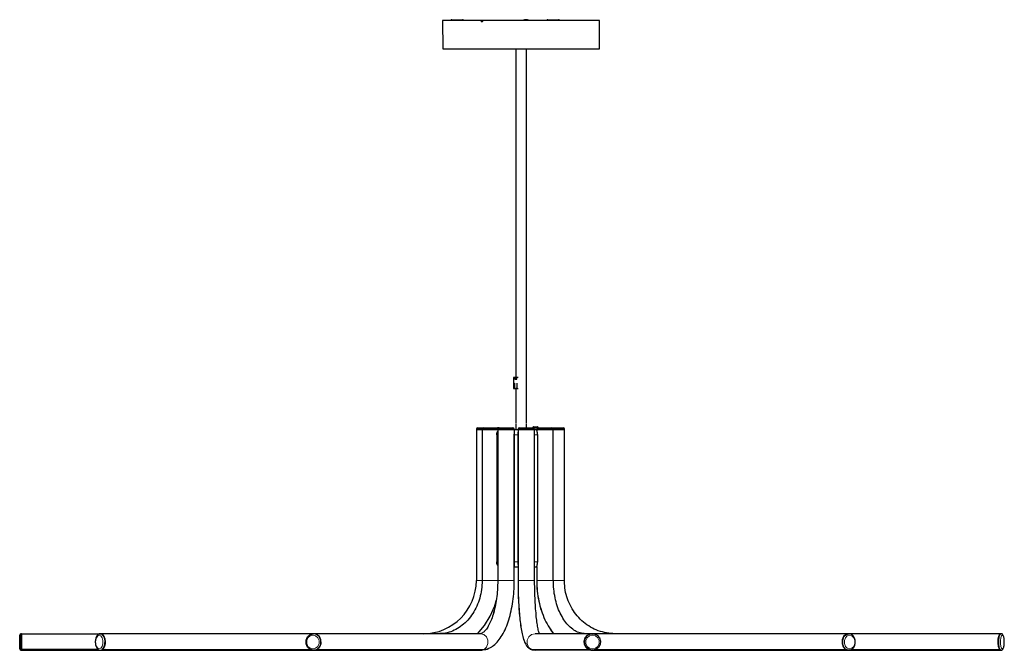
# Model space of a CAD drawing. Header units: millimetres. Extents: x -4893 to 2727, y -2569 to 2670.
# Tile 5 of 19: x -2804 to -1317, y -423 to 529. Entities that reach past the tile are written whole.
import ezdxf

# ---------------------------------------------------------------- set-up
doc = ezdxf.new("R2010")
doc.units = ezdxf.units.MM
doc.layers.add('Livello 1', color=7, linetype='Continuous', true_color=0x000000)

msp = doc.modelspace()

# ---------------------------------------------------------------- linework, layer by layer
at = {"layer": 'Livello 1', "color": 18, "lineweight": 30, "true_color": 0x000000}
for points in [[(-2105.3, 528.3), (-2106, 528.3), (-2106.7, 528.3), (-2106.8, 528.3), (-2106.8, 528.3), (-2106.9, 528.3), (-2106.9, 528.3), (-2106.9, 528.3), (-2107, 528.3), (-2107, 528.3), (-2107, 528.3), (-2107.1, 528.3), (-2107.1, 528.3), (-2107.1, 528.3), (-2107.2, 528.3), (-2107.2, 528.3), (-2107.2, 528.3), (-2107.3, 528.3), (-2107.3, 528.3), (-2107.3, 528.3), (-2107.4, 528.3), (-2121.8, 528.3), (-2134.5, 528.3), (-2145.3, 528.3), (-2154, 528.3), (-2160.3, 528.3), (-2164.2, 528.3), (-2165.5, 528.3), (-2165.1, 485.2), (-2164, 485.2), (-2160.7, 485.2), (-2155.3, 485.2), (-2147.9, 485.2), (-2138.6, 485.2), (-2127.6, 485.2), (-2115.1, 485.2), (-2101.3, 485.2), (-2086.5, 485.2), (-2071, 485.2), (-2055, 485.2), (-2038.9, 485.2), (-2022.9, 485.2), (-2007.4, 485.2), (-1992.6, 485.2), (-1978.8, 485.2), (-1966.3, 485.2), (-1955.3, 485.2), (-1946, 485.2), (-1938.6, 485.2), (-1933.2, 485.2), (-1929.9, 485.2), (-1928.8, 485.2), (-1928.4, 526), (-1928.4, 526), (-1928.4, 526), (-1928.4, 526.1), (-1928.4, 526.1), (-1928.4, 526.2), (-1928.4, 526.2), (-1928.4, 526.2), (-1928.4, 526.3), (-1928.4, 526.3), (-1928.4, 526.3), (-1928.4, 526.4), (-1928.4, 526.5), (-1928.4, 526.5), (-1928.4, 526.6), (-1928.4, 526.7), (-1928.4, 526.8), (-1928.4, 526.8), (-1928.4, 526.8), (-1928.4, 526.9), (-1928.4, 526.9), (-1928.4, 527), (-1928.4, 527.1), (-1928.4, 527.1), (-1928.4, 527.2), (-1928.4, 527.5), (-1928.4, 527.8), (-1928.4, 528.1), (-1928.4, 528.3), (-1929.8, 528.3), (-1933.3, 528.3), (-1939, 528.3), (-1946.8, 528.3), (-1956.5, 528.3), (-1967.9, 528.3), (-1980.8, 528.3), (-1994.9, 528.3), (-2010.1, 528.3), (-2025.9, 528.3), (-2042.2, 528.3), (-2058.5, 528.3), (-2074.7, 528.3), (-2090.2, 528.3), (-2105, 528.3), (-2105, 528.3), (-2105.1, 528.3), (-2105.1, 528.3), (-2105.2, 528.3)], [(-2151.6, 529.3), (-2150.5, 529.3), (-2147.6, 529.3), (-2143.6, 529.3), (-2139.6, 529.3), (-2136.8, 529.3), (-2135.7, 529.3)], [(-2105.2, 528.3), (-2105.2, 527.8), (-2105.2, 527.2), (-2105.2, 527.2), (-2105.2, 527.1), (-2105.2, 527.1), (-2105.2, 527), (-2105.2, 527), (-2105.2, 527), (-2105.3, 526.9), (-2105.3, 526.9), (-2105.3, 526.9), (-2105.3, 526.8), (-2105.3, 526.8)], [(-2035.6, 528.3), (-2035.6, 528.4), (-2036.7, 528.4), (-2039.5, 528.4), (-2042.1, 528.4), (-2043.3, 528.4), (-2043.3, 528.3)], [(-2041.8, 529), (-2041, 529.2), (-2040.1, 529.3)], [(-2041.8, 529.1), (-2041.7, 529.1), (-2041.7, 529.1)], [(-2041.8, 529.1), (-2041.8, 529)], [(-2039, 529.3), (-2039.2, 529.2), (-2039.5, 529), (-2039.7, 529.2), (-2039.9, 529.3), (-2040, 529.3), (-2040.1, 529.3)], [(-2040, 529.3), (-2040, 529.2), (-2040, 529)], [(-2038.7, 529.1), (-2038.9, 529.1), (-2039, 529.1), (-2039, 529.3), (-2038.9, 529.3), (-2038.7, 529.3)], [(-2038.9, 529.3), (-2038.9, 529.2), (-2038.9, 529)], [(-2038.7, 529.3), (-2038.7, 529.3), (-2037.9, 529.2), (-2037.1, 529)], [(-2037.1, 529), (-2037.1, 529.1)], [(-2006.6, 529.3), (-2005.5, 529.3), (-2002.6, 529.3), (-1998.6, 529.3), (-1994.6, 529.3), (-1991.7, 529.3), (-1990.7, 529.3)], [(-2055, 485.2), (-2055, -10.8)], [(-2038.9, -80.3), (-2038.9, 485.2)], [(-2051.5, -10.8), (-2058.4, -10.8), (-2058.4, -19.3), (-2058.4, -27.7), (-2056.3, -27.7), (-2053.6, -27.7), (-2051.5, -27.7)], [(-2056.3, -12.9), (-2053.7, -12.9)], [(-2058.4, -19.3), (-2057.1, -19.3), (-2057.1, -26.7), (-2056.3, -26.7), (-2056.3, -27.7)], [(-2055, -27.6), (-2055, -80.3)], [(-2053.6, -27.7), (-2053.6, -26.7), (-2052.8, -26.7), (-2052.8, -19.3)], [(-2114.6, -88.8), (-2114.6, -89.3), (-2113.5, -89.3), (-2110.4, -89.3), (-2105.8, -89.3)], [(-2112.5, -86.8), (-2111.4, -86.8), (-2108.3, -86.8), (-2103.8, -86.8)], [(-2105.8, -88.8), (-2105.8, -89.3), (-2104.6, -89.3), (-2101.3, -89.3), (-2096.5, -89.3), (-2091, -89.3), (-2086, -89.3), (-2082.4, -89.3)], [(-2103.8, -86.8), (-2103.4, -86.8), (-2102.2, -86.8), (-2098.2, -86.8), (-2093, -86.8), (-2087.9, -86.8), (-2084.2, -86.8), (-2082.8, -86.8)], [(-2082.4, -88.8), (-2082.4, -89.3), (-2081.1, -89.3), (-2077.6, -89.3), (-2072.6, -89.3), (-2067.1, -89.3), (-2062, -89.3), (-2058.6, -89.3), (-2057.3, -89.3), (-2057.3, -88.8)], [(-2080.4, -86.8), (-2080.3, -86.8), (-2078.7, -86.8), (-2074.2, -86.8), (-2069.1, -86.8), (-2064.2, -86.8), (-2060.6, -86.8), (-2059.4, -86.8)], [(-2055, -81.3), (-2055, -89.8)], [(-2051.6, -88.8), (-2051.6, -89.3), (-2050.4, -89.3), (-2046.9, -89.3), (-2041.9, -89.3), (-2036.3, -89.3), (-2031.3, -89.3), (-2027.8, -89.3), (-2026.6, -89.3), (-2026.6, -88.8)], [(-2049.6, -86.8), (-2047.9, -86.8), (-2043.4, -86.8), (-2037.6, -86.8), (-2033, -86.8), (-2029.8, -86.8), (-2028.6, -86.8)], [(-2038.9, -86.8), (-2038.9, -81.3)], [(-2029.3, -86.3), (-2029.3, -86.8)], [(-2028.3, -85.3), (-2026.8, -85.3), (-2023.8, -85.3), (-2022.2, -85.3)], [(-2026.6, -88.5), (-2025, -88.5), (-2023.4, -88.5)], [(-2023.4, -88.8), (-2023.4, -89.3), (-2022.1, -89.3), (-2018.7, -89.3), (-2013.7, -89.3), (-2008.1, -89.3), (-2003.1, -89.3), (-1999.6, -89.3), (-1998.4, -89.3), (-1992.5, -89.3), (-1986.9, -89.3), (-1983, -89.3), (-1981.6, -89.3), (-1981.6, -88.8)], [(-2021.4, -86.8), (-2020.3, -86.8), (-2017.3, -86.8), (-2012.9, -86.8), (-2008.2, -86.8), (-2004, -86.8), (-2001.3, -86.8), (-2000.4, -86.8), (-1995.8, -86.8), (-1990.8, -86.8), (-1986.5, -86.8), (-1984, -86.8), (-1983.7, -86.8), (-1983.6, -86.8)], [(-2021.3, -86.8), (-2021.3, -86.3)], [(-1998.4, -89.3), (-1998.4, -88.8)], [(-2105.9, -89.8), (-2110.4, -89.8), (-2113.5, -89.8), (-2114.6, -89.8), (-2114.6, -317.7)], [(-2114.1, -89.3), (-2114.1, -89.8)], [(-2023.4, -89.8), (-2025, -89.8), (-2026.6, -89.8), (-2027.8, -89.8), (-2031.3, -89.8), (-2036.3, -89.8), (-2041.9, -89.8), (-2046.9, -89.8), (-2050.4, -89.8), (-2051.6, -89.8), (-2054.5, -89.8), (-2057.3, -89.8), (-2058.6, -89.8), (-2062, -89.8), (-2067.1, -89.8), (-2072.6, -89.8), (-2077.7, -89.8), (-2081.1, -89.8), (-2082.4, -89.8), (-2082.4, -317.7), (-2082.4, -319.5), (-2082.4, -321.3), (-2082.5, -324.8), (-2082.6, -328.2), (-2082.8, -331.6), (-2083.1, -335), (-2083.4, -338.4), (-2083.7, -341.7), (-2084.2, -344.9), (-2084.6, -348.2), (-2085.2, -351.3), (-2085.7, -354.4), (-2086.3, -357.4), (-2087, -360.4), (-2087.7, -363.3), (-2088.4, -366), (-2089.2, -368.7), (-2090, -371.3), (-2090.9, -373.8), (-2091.8, -376.2), (-2092.7, -378.4), (-2093.6, -380.6), (-2094.6, -382.7), (-2095.5, -384.6), (-2096.5, -386.3), (-2097.5, -388), (-2098.4, -389.5), (-2099.4, -390.9), (-2100.3, -392.1), (-2101.2, -393.2), (-2102.1, -394.2), (-2103, -395), (-2103.8, -395.7), (-2104.6, -396.3), (-2105.2, -396.8), (-2105.9, -397.1), (-2106.5, -397.4), (-2107, -397.6), (-2107.4, -397.8), (-2107.8, -397.8), (-2108.1, -397.9), (-2108.3, -397.9)], [(-2105.8, -89.8), (-2105.8, -317.7)], [(-2104.7, -89.8), (-2105.8, -89.8)], [(-2105.3, -89.3), (-2105.3, -89.8)], [(-2101.3, -89.8), (-2104.7, -89.8)], [(-2096.5, -89.8), (-2101.3, -89.8)], [(-2091, -89.8), (-2096.5, -89.8)], [(-2086, -89.8), (-2091, -89.8)], [(-2082.4, -89.8), (-2086, -89.8)], [(-2083.8, -97.8), (-2083.8, -97.4), (-2083.8, -97), (-2083.8, -96.6), (-2083.7, -96.2), (-2083.7, -95.8), (-2083.6, -95.4), (-2083.6, -95.3), (-2083.6, -95.3), (-2083.6, -95.2), (-2083.5, -95.1), (-2083.5, -95), (-2083.5, -94.9), (-2083.5, -94.8), (-2083.4, -94.5), (-2083.3, -94.2), (-2083.2, -93.8), (-2083, -93.5), (-2082.9, -93.1), (-2082.9, -93), (-2082.8, -92.9), (-2082.8, -92.9), (-2082.8, -92.9), (-2082.8, -92.8), (-2082.7, -92.8), (-2082.7, -92.6), (-2082.6, -92.5), (-2082.4, -92)], [(-2083.8, -97.8), (-2083.8, -289.2)], [(-2081.9, -89.3), (-2081.9, -89.8)], [(-2057.8, -89.8), (-2057.8, -89.3)], [(-2057.3, -296.2), (-2057.2, -296.1), (-2057.2, -296), (-2057.2, -295.9), (-2057.2, -295.9), (-2057.2, -295.8), (-2057.1, -295.8), (-2057.1, -295.7), (-2057.1, -295.7), (-2057.1, -295.7), (-2057.1, -295.4), (-2057.1, -295.2), (-2057, -294.9), (-2057, -294.6), (-2057, -294.4), (-2057, -294.3), (-2057, -294.2), (-2057, -294.1), (-2057, -294), (-2057, -293.9), (-2057, -293.6), (-2057.1, -293.2), (-2057.1, -292.8), (-2057.1, -292.5), (-2057.1, -292.3), (-2057.1, -292.1), (-2057.1, -292), (-2057.1, -292), (-2057.1, -291.9), (-2057.1, -291.9), (-2057.1, -291.8), (-2057.1, -291.7), (-2057.1, -291.3), (-2057.1, -290.9), (-2057.1, -290.4), (-2057.1, -290.1), (-2057.2, -289.6), (-2057.2, -289.2), (-2057.2, -97.8), (-2057.2, -97.4), (-2057.1, -97), (-2057.1, -96.6), (-2057.1, -96.2), (-2057.1, -95.8), (-2057.1, -95.4), (-2057.1, -95.3), (-2057.1, -95.3), (-2057.1, -95.2), (-2057.1, -95.1), (-2057.1, -95), (-2057.1, -94.9), (-2057.1, -94.8), (-2057.1, -94.5), (-2057.1, -94.2), (-2057.1, -93.8), (-2057, -93.5), (-2057, -93.1), (-2057, -93), (-2057, -92.9), (-2057, -92.9), (-2057, -92.9), (-2057, -92.8), (-2057, -92.8), (-2057, -92.6), (-2057, -92.5), (-2057, -92.1), (-2057.1, -91.9), (-2057.1, -91.6), (-2057.1, -91.4), (-2057.1, -91.3), (-2057.1, -91.2), (-2057.2, -91.2), (-2057.2, -91.2), (-2057.2, -91.2), (-2057.2, -91.1), (-2057.2, -91), (-2057.2, -90.9), (-2057.3, -90.8)], [(-2057.3, -317.7), (-2057.3, -96.5)], [(-2051.6, -93.4), (-2051.7, -93.8), (-2051.8, -94.2), (-2051.8, -94.5), (-2051.8, -94.8), (-2051.8, -94.9), (-2051.8, -95), (-2051.8, -95), (-2051.8, -95.1), (-2051.8, -95.1), (-2051.9, -95.3), (-2051.9, -95.4), (-2051.9, -95.8), (-2051.9, -96.2), (-2051.9, -96.6), (-2051.9, -97), (-2051.9, -97.4), (-2051.9, -97.8), (-2051.9, -289.2), (-2051.9, -289.6), (-2051.9, -290), (-2051.9, -290.4), (-2051.9, -290.9), (-2051.9, -291.3), (-2051.9, -291.7), (-2051.9, -291.8), (-2051.9, -291.8), (-2051.8, -291.8), (-2051.8, -291.9), (-2051.8, -292), (-2051.8, -292.1), (-2051.8, -292.3), (-2051.8, -292.5), (-2051.8, -292.8), (-2051.7, -293.2), (-2051.6, -293.6)], [(-2051.6, -89.8), (-2051.6, -317.7), (-2051.6, -319.7), (-2051.6, -321.7), (-2051.6, -325.3), (-2051.5, -329), (-2051.5, -332.7), (-2051.4, -336.4), (-2051.3, -340), (-2051.1, -343.6), (-2051, -347.1), (-2050.8, -350.6), (-2050.6, -354.1), (-2050.4, -357.5), (-2050.1, -360.9), (-2049.9, -364.2), (-2049.6, -367.4), (-2049.3, -370.6), (-2049, -373.7), (-2048.7, -376.7), (-2048.4, -379.6), (-2048, -382.5), (-2047.6, -385.3), (-2047.2, -388), (-2046.8, -390.6), (-2046.3, -393.1), (-2045.9, -395.6), (-2045.4, -397.9), (-2044.9, -400.2), (-2044.3, -402.3), (-2043.7, -404.5), (-2043.1, -406.5), (-2042.4, -408.5), (-2041.6, -410.5), (-2040.9, -412.2), (-2040, -413.8), (-2039.3, -414.9), (-2038.6, -416.1), (-2037.8, -417), (-2037, -418), (-2036.1, -418.8), (-2035.1, -419.7), (-2034.2, -420.4), (-2033.1, -421), (-2033, -421.1), (-2032.9, -421.1)], [(-2051.1, -89.3), (-2051.1, -89.8)], [(-2027.1, -89.8), (-2027.1, -89.3)], [(-2019.6, -398), (-2019.9, -396.5), (-2020.3, -395.2), (-2020.6, -393.8), (-2021, -392.2), (-2021.3, -390.5), (-2021.7, -388.6), (-2022, -386.6), (-2022.4, -384.5), (-2022.7, -382.3), (-2023.1, -379.9), (-2023.4, -377.5), (-2023.7, -374.8), (-2024, -372.2), (-2024.3, -369.4), (-2024.5, -366.5), (-2024.8, -363.5), (-2025.1, -360.5), (-2025.3, -357.3), (-2025.5, -354.1), (-2025.7, -350.9), (-2025.8, -347.6), (-2026, -344.2), (-2026.2, -340.8), (-2026.3, -337.3), (-2026.4, -333.8), (-2026.4, -330.3), (-2026.5, -326.8), (-2026.6, -323.2), (-2026.6, -319.7), (-2026.6, -318.7), (-2026.6, -317.7), (-2026.6, -89.8)], [(-2023.4, -90), (-2023.5, -90.1), (-2023.5, -90.1), (-2023.6, -90.1), (-2023.6, -90.1), (-2023.6, -90.2), (-2023.6, -90.2), (-2023.6, -90.3), (-2023.6, -90.4), (-2023.6, -90.6), (-2023.5, -90.7), (-2023.5, -90.9), (-2023.5, -91), (-2023.4, -91.1), (-2023.4, -91.2), (-2023.4, -91.2), (-2023.4, -91.3), (-2023.4, -91.3), (-2023.4, -91.3), (-2023.4, -91.3), (-2023.3, -91.6), (-2023.3, -91.9), (-2023.2, -92.1), (-2023.1, -92.5), (-2023.1, -92.6), (-2023.1, -92.8), (-2023, -92.9), (-2023, -92.9), (-2023, -93), (-2023, -93.1), (-2022.9, -93.5), (-2022.8, -93.8), (-2022.7, -94.2), (-2022.7, -94.5), (-2022.7, -94.8), (-2022.6, -94.9), (-2022.6, -95), (-2022.6, -95), (-2022.6, -95.1), (-2022.6, -95.1), (-2022.6, -95.3), (-2022.6, -95.4), (-2022.5, -95.8), (-2022.5, -96.2), (-2022.5, -96.6), (-2022.4, -97), (-2022.4, -97.4), (-2022.4, -97.8), (-2022.4, -289.2), (-2022.4, -289.6), (-2022.4, -290), (-2022.5, -290.4), (-2022.5, -290.9), (-2022.5, -291.3), (-2022.6, -291.7), (-2022.6, -291.8), (-2022.6, -291.8), (-2022.6, -291.8), (-2022.6, -291.9), (-2022.6, -292), (-2022.6, -292.1), (-2022.7, -292.3), (-2022.7, -292.5), (-2022.7, -292.8), (-2022.8, -293.2), (-2022.9, -293.6), (-2023, -293.9), (-2023, -294), (-2023, -294.1), (-2023, -294.2), (-2023, -294.2), (-2023, -294.2), (-2023.1, -294.3), (-2023.1, -294.4), (-2023.1, -294.6), (-2023.2, -294.9), (-2023.3, -295.2), (-2023.3, -295.4), (-2023.4, -295.7), (-2023.4, -295.7), (-2023.4, -295.8), (-2023.4, -295.9), (-2023.4, -295.9), (-2023.4, -295.9), (-2023.4, -296), (-2023.5, -296.1), (-2023.5, -296.3), (-2023.6, -296.5), (-2023.6, -296.7)], [(-1950.1, -397.9), (-1951, -397.9), (-1951.9, -397.8), (-1953.9, -397.6), (-1955.8, -397.3), (-1957.8, -396.8), (-1959.8, -396.2), (-1961.7, -395.4), (-1963.6, -394.5), (-1965.4, -393.5), (-1967.3, -392.4), (-1969.1, -391.1), (-1970.9, -389.7), (-1972.7, -388.2), (-1974.4, -386.6), (-1976.1, -384.8), (-1977.7, -383), (-1979.3, -381), (-1980.9, -378.9), (-1982.4, -376.8), (-1983.8, -374.5), (-1985.2, -372.1), (-1986.6, -369.6), (-1987.9, -367), (-1989.1, -364.3), (-1990.3, -361.6), (-1991.4, -358.8), (-1992.4, -355.8), (-1993.3, -352.9), (-1994.2, -349.8), (-1995, -346.7), (-1995.7, -343.6), (-1996.3, -340.3), (-1996.9, -337.1), (-1997.3, -333.8), (-1997.7, -330.5), (-1998, -327.1), (-1998.2, -323.8), (-1998.3, -320.4), (-1998.3, -319.1), (-1998.4, -317.7), (-1998.4, -89.8), (-1999.6, -89.8), (-2003.1, -89.8), (-2008.1, -89.8), (-2013.7, -89.8), (-2018.7, -89.8), (-2022.1, -89.8), (-2023.4, -89.8)], [(-2023.3, -89.8), (-2023.3, -89.3)], [(-2022.9, -89.3), (-2022.9, -89.8)], [(-2022.9, -89.3), (-2022.9, -89.8)], [(-1998.8, -89.8), (-1998.8, -89.3)], [(-1905.2, -397.9), (-1906.7, -397.9), (-1908.3, -397.8), (-1911.5, -397.6), (-1914.7, -397.2), (-1917.9, -396.8), (-1921.1, -396.1), (-1924.2, -395.3), (-1927.3, -394.5), (-1930.4, -393.4), (-1933.4, -392.2), (-1936.4, -390.9), (-1939.3, -389.4), (-1942.1, -387.9), (-1944.9, -386.2), (-1947.6, -384.3), (-1950.3, -382.4), (-1952.8, -380.4), (-1955.3, -378.2), (-1957.7, -375.9), (-1960, -373.6), (-1962.2, -371.1), (-1964.2, -368.5), (-1966.3, -365.9), (-1968.1, -363.1), (-1969.9, -360.3), (-1971.5, -357.4), (-1973.1, -354.5), (-1974.5, -351.4), (-1975.8, -348.3), (-1976.9, -345.2), (-1978, -342), (-1978.9, -338.8), (-1979.7, -335.5), (-1980.3, -332.1), (-1980.8, -328.8), (-1981.2, -325.5), (-1981.4, -322.3), (-1981.5, -319.1), (-1981.6, -318.4), (-1981.6, -317.7), (-1981.6, -89.8), (-1983, -89.8), (-1986.9, -89.8), (-1992.4, -89.8), (-1998.4, -89.8)], [(-1982.1, -89.8), (-1982.1, -89.3)], [(-2082.4, -295), (-2082.6, -294.6), (-2082.7, -294.4), (-2082.7, -294.3), (-2082.8, -294.2), (-2082.8, -294.1), (-2082.9, -294), (-2082.9, -293.9), (-2083, -293.6), (-2083.2, -293.2), (-2083.3, -292.8), (-2083.4, -292.5), (-2083.5, -292.3), (-2083.5, -292.1), (-2083.5, -292), (-2083.5, -292), (-2083.5, -291.9), (-2083.5, -291.9), (-2083.6, -291.8), (-2083.6, -291.7), (-2083.7, -291.3), (-2083.7, -290.9), (-2083.8, -290.4), (-2083.8, -290.1), (-2083.8, -289.6), (-2083.8, -289.2)], [(-2051.6, -297.2), (-2054.5, -297.2), (-2057.3, -297.2)], [(-2051.6, -297.2), (-2051.6, -317.7), (-2051.6, -319.7), (-2051.6, -321.7), (-2051.6, -325.3), (-2051.5, -329), (-2051.5, -332.7), (-2051.4, -336.4), (-2051.3, -340), (-2051.2, -343.6), (-2051, -347.1), (-2050.8, -350.6), (-2050.6, -354.1), (-2050.4, -357.5), (-2050.2, -360.9), (-2049.9, -364.2), (-2049.7, -367.4), (-2049.4, -370.6), (-2049.1, -373.7), (-2048.7, -376.7), (-2048.4, -379.6), (-2048, -382.5), (-2047.7, -385.3), (-2047.2, -388), (-2046.8, -390.6), (-2046.4, -393.1), (-2045.9, -395.6), (-2045.4, -397.9), (-2044.9, -400.2), (-2044.4, -402.3), (-2043.8, -404.5), (-2043.2, -406.5), (-2042.5, -408.5), (-2041.7, -410.5), (-2040.9, -412.1), (-2040.1, -413.8), (-2039.4, -414.9), (-2038.6, -416.1), (-2037.9, -417), (-2037.1, -418), (-2036.2, -418.8), (-2035.2, -419.6), (-2034.3, -420.4), (-2033.2, -421), (-2033.1, -421.1), (-2033, -421.1)], [(-2023.4, -297.2), (-2025, -297.2), (-2026.6, -297.2)], [(-2023.6, -296.8), (-2023.6, -296.9), (-2023.6, -296.9), (-2023.5, -297), (-2023.4, -297.1)], [(-2023.4, -296.8), (-2023.4, -317.7), (-2023.4, -319.8), (-2023.3, -321.9), (-2023.2, -325.8), (-2022.9, -329.6), (-2022.6, -333.5), (-2022.1, -337.3), (-2021.6, -341.1), (-2020.9, -344.9), (-2020.2, -348.7), (-2019.4, -352.3), (-2018.5, -356), (-2017.4, -359.6), (-2016.3, -363.2), (-2015.1, -366.6), (-2013.8, -370.1), (-2012.5, -373.5), (-2011, -376.8), (-2009.4, -380), (-2007.8, -383.1), (-2006.1, -386.1), (-2004.2, -389.1), (-2002.3, -391.9), (-2000.4, -394.7), (-1998.3, -397.4), (-1997.9, -397.9)], [(-2023.4, -297.2), (-2023.4, -317.7), (-2023.4, -319.8), (-2023.3, -321.9), (-2023.2, -325.8), (-2023, -329.6), (-2022.6, -333.5), (-2022.1, -337.3), (-2021.6, -341.1), (-2021, -344.9), (-2020.2, -348.7), (-2019.4, -352.3), (-2018.5, -356), (-2017.5, -359.6), (-2016.3, -363.2), (-2015.1, -366.6), (-2013.9, -370.1), (-2012.5, -373.5), (-2011, -376.8), (-2009.5, -380), (-2007.8, -383.1), (-2006.1, -386.1), (-2004.3, -389.1), (-2002.4, -391.9), (-2000.4, -394.7), (-1998.4, -397.4), (-1997.9, -397.9)], [(-2106.1, -324.5), (-2106.4, -327.8)], [(-2105.9, -321.1), (-2106.1, -324.5)], [(-2105.8, -317.7), (-2105.9, -319.4)], [(-2105.9, -319.4), (-2105.9, -321.1)], [(-2057.7, -330.3), (-2057.5, -326.5)], [(-2057.5, -326.5), (-2057.4, -322.7)], [(-2057.4, -322.7), (-2057.3, -320.2)], [(-2057.3, -320.2), (-2057.3, -317.7)], [(-2108.7, -340.9), (-2109.5, -344.1)], [(-2107.9, -337.7), (-2108.7, -340.9)], [(-2107.3, -334.4), (-2107.9, -337.7)], [(-2106.7, -331.1), (-2107.3, -334.4)], [(-2106.4, -327.8), (-2106.7, -331.1)], [(-2059, -345.4), (-2058.5, -341.7)], [(-2058.5, -341.7), (-2058.2, -337.9)], [(-2058.2, -337.9), (-2057.9, -334.1)], [(-2057.9, -334.1), (-2057.7, -330.3)], [(-2114, -356.3), (-2115.3, -359.2)], [(-2112.7, -353.4), (-2114, -356.3)], [(-2111.5, -350.4), (-2112.7, -353.4)], [(-2110.5, -347.2), (-2111.5, -350.4)], [(-2109.5, -344.1), (-2110.5, -347.2)], [(-2084.6, -347.9), (-2084.7, -348.2), (-2085.2, -351.3), (-2085.8, -354.4), (-2086.4, -357.4), (-2087, -360.4), (-2087.7, -363.3), (-2088.5, -366), (-2089.3, -368.7), (-2090.1, -371.3), (-2090.9, -373.8), (-2091.8, -376.2), (-2092.7, -378.4), (-2093.6, -380.6), (-2094.6, -382.6), (-2095.5, -384.5), (-2096.5, -386.3), (-2097.5, -388), (-2098.4, -389.5), (-2099.4, -390.9), (-2100.3, -392.1), (-2101.3, -393.2), (-2102.2, -394.2), (-2103, -395), (-2103.8, -395.7), (-2104.6, -396.3), (-2105.3, -396.8), (-2105.9, -397.1), (-2106.5, -397.4), (-2107, -397.6), (-2107.5, -397.8), (-2107.9, -397.8), (-2108.2, -397.9), (-2108.4, -397.9)], [(-2093.5, -371.5), (-2086.9, -355.8)], [(-2086.9, -355.7), (-2086.6, -354.7)], [(-2086.6, -354.7), (-2086.2, -353.7)], [(-2086.2, -353.7), (-2084.6, -347.8)], [(-2061.3, -359.9), (-2060.6, -356.3)], [(-2060.6, -356.3), (-2060, -352.7)], [(-2060, -352.7), (-2059.5, -349)], [(-2059.5, -349), (-2059, -345.4)], [(-2121.7, -370), (-2123.6, -372.5)], [(-2120, -367.5), (-2121.7, -370)], [(-2118.3, -364.8), (-2120, -367.5)], [(-2116.8, -362), (-2118.3, -364.8)], [(-2115.3, -359.2), (-2116.8, -362)], [(-2102.1, -385.7), (-2093.5, -371.5)], [(-2064.5, -373.5), (-2063.6, -370.2)], [(-2063.6, -370.2), (-2062.8, -366.8)], [(-2062.8, -366.8), (-2062, -363.4)], [(-2062, -363.4), (-2061.3, -359.9)], [(-2136, -385.2), (-2138.4, -387)], [(-2133.8, -383.4), (-2136, -385.2)], [(-2131.6, -381.4), (-2133.8, -383.4)], [(-2129.5, -379.3), (-2131.6, -381.4)], [(-2127.4, -377.2), (-2129.5, -379.3)], [(-2125.4, -374.9), (-2127.4, -377.2)], [(-2123.6, -372.5), (-2125.4, -374.9)], [(-2112.7, -397.9), (-2102.1, -385.7)], [(-2070, -389), (-2068.8, -386.1)], [(-2068.8, -386.1), (-2067.6, -383.1)], [(-2067.6, -383.1), (-2066.5, -380)], [(-2066.5, -380), (-2065.5, -376.8)], [(-2065.5, -376.8), (-2064.5, -373.5)], [(-2804.3, -420.9), (-2804.3, -419.9), (-2804.3, -417), (-2804.3, -412.7), (-2804.3, -408.1), (-2804.3, -403.9), (-2804.3, -401), (-2804.3, -399.9)], [(-2801.8, -422.9), (-2801.8, -422.7), (-2801.8, -422.1), (-2801.8, -418.9), (-2801.8, -413.9), (-2801.8, -408.1), (-2801.8, -402.9), (-2801.8, -399.2), (-2801.8, -397.9), (-2802.4, -397.9)], [(-2801.3, -398.4), (-2801.8, -398.4)], [(-2686, -421.5), (-2801.3, -421.5), (-2801.3, -421.5), (-2801.3, -418), (-2801.3, -412.9), (-2801.3, -407.4), (-2801.3, -402.5), (-2801.3, -399.1), (-2801.3, -397.9), (-2681.5, -397.9)], [(-2682.4, -397.9), (-2683, -398), (-2683.5, -398), (-2684.3, -398.3), (-2685.1, -398.7), (-2685.8, -399.2), (-2686.5, -399.8), (-2687.1, -400.5), (-2687.7, -401.3), (-2688.3, -402.3), (-2688.8, -403.3), (-2689.2, -404.5), (-2689.5, -405.7), (-2689.8, -407), (-2690, -408.2), (-2690.1, -409.6), (-2690.1, -410.9), (-2690, -412.2), (-2689.8, -413.5), (-2689.6, -414.8), (-2689.3, -416.1), (-2688.9, -417.2), (-2688.4, -418.3), (-2687.8, -419.3), (-2687.2, -420.3), (-2686.6, -421), (-2685.9, -421.6), (-2685.1, -422.1), (-2684.4, -422.5), (-2683.6, -422.8), (-2682.8, -422.9)], [(-2682.5, -422.9), (-2682, -422.9), (-2680.8, -422.7), (-2679.6, -422.1), (-2677, -418.9), (-2675.5, -413.8), (-2675.3, -408.1), (-2676.6, -402.8), (-2679, -399.2), (-2682, -397.9), (-2682.5, -397.9)], [(-2678.9, -398.9), (-2681.9, -397.9)], [(-2360.2, -397.9), (-2681.5, -397.9)], [(-2676.5, -402.2), (-2678.9, -398.9)], [(-2677.5, -401.1), (-2675.7, -405.2), (-2675.1, -410.4), (-2675.7, -415.6), (-2677.5, -419.8)], [(-2358.4, -422.7), (-2359.6, -422.8), (-2360.7, -422.9), (-2365.6, -421.7), (-2369.6, -418.2), (-2371.8, -413.2), (-2371.8, -407.6), (-2369.6, -402.6), (-2365.6, -399.2), (-2360.7, -397.9)], [(-2361.1, -422.9), (-2360.9, -422.9), (-2358.6, -422.8), (-2356.4, -422.1), (-2352.1, -418.8), (-2349.5, -413.7), (-2349.3, -407.9), (-2351.6, -402.6), (-2355.7, -399.1), (-2360.9, -397.9), (-2361.1, -397.9)], [(-2355.8, -398.9), (-2360.8, -397.9)], [(-2108.3, -397.9), (-2360.2, -397.9)], [(-2351.7, -402.2), (-2355.8, -398.9)], [(-2170.4, -397.9), (-2171.3, -397.9)], [(-2169.5, -397.8), (-2170.4, -397.9)], [(-2166.8, -397.7), (-2169.5, -397.8)], [(-2164, -397.4), (-2166.8, -397.7)], [(-2161.3, -396.9), (-2164, -397.4)], [(-2158.6, -396.4), (-2161.3, -396.9)], [(-2155.9, -395.7), (-2158.6, -396.4)], [(-2153.3, -394.8), (-2155.9, -395.7)], [(-2150.7, -393.8), (-2153.3, -394.8)], [(-2148.2, -392.7), (-2150.7, -393.8)], [(-2145.7, -391.5), (-2148.2, -392.7)], [(-2143.2, -390.1), (-2145.7, -391.5)], [(-2140.7, -388.6), (-2143.2, -390.1)], [(-2138.4, -387), (-2140.7, -388.6)], [(-2076.9, -402.3), (-2075.4, -399.9)], [(-2075.4, -399.9), (-2073.9, -397.4)], [(-2073.9, -397.4), (-2072.6, -394.7)], [(-2072.6, -394.7), (-2071.2, -391.9)], [(-2071.2, -391.9), (-2070, -389)], [(-1939.5, -397.9), (-2025.9, -397.9)], [(-1938, -398), (-1943.6, -398.6), (-1948.4, -401.7), (-1951.3, -406.7), (-1951.7, -412.4), (-1949.5, -417.7), (-1945.2, -421.5), (-1945.2, -421.5), (-1945.1, -421.5)], [(-1947.5, -400.9), (-1950.6, -405)], [(-1950.1, -404.1), (-1946.6, -400.3)], [(-1943, -398.4), (-1947.5, -400.9)], [(-1946.6, -400.3), (-1941.9, -398.2)], [(-1937.9, -398), (-1943, -398.4)], [(-1941.9, -398.2), (-1936.8, -398.2)], [(-1552.8, -397.9), (-1939.5, -397.9)], [(-1937.8, -398), (-1937.9, -398)], [(-1936.8, -398.2), (-1932.1, -400.3)], [(-1932.1, -400.3), (-1928.6, -404.1)], [(-1552.5, -397.9), (-1556.6, -398.9), (-1560, -402.3), (-1562, -407.2), (-1562.1, -412.8), (-1560.4, -417.9), (-1557.2, -421.5), (-1557.1, -421.5), (-1557, -421.4)], [(-1552, -397.9), (-1552.3, -397.9), (-1556.6, -399.1), (-1560, -402.8), (-1561.8, -408), (-1561.6, -413.8), (-1559.5, -418.8), (-1555.9, -422.1), (-1554.1, -422.7), (-1552.3, -422.9), (-1552, -422.9)], [(-1549.6, -422.4), (-1550.9, -422.8), (-1552.2, -422.9), (-1556.3, -421.6), (-1559.6, -418.1), (-1561.4, -413), (-1561.3, -407.3), (-1559.4, -402.3), (-1555.9, -398.9), (-1551.7, -397.9)], [(-1323.1, -397.9), (-1552.8, -397.9)], [(-1552, -422.9), (-1551, -422.8), (-1550, -422.6), (-1549, -422.3), (-1548, -421.8), (-1547.1, -421.2), (-1546.2, -420.4), (-1545.4, -419.6), (-1544.7, -418.6), (-1544, -417.6), (-1543.5, -416.5), (-1543, -415.3), (-1542.7, -414), (-1542.4, -412.7), (-1542.3, -411.3), (-1542.2, -410), (-1542.3, -408.7), (-1542.6, -407.4), (-1542.9, -406.1), (-1543.3, -404.8), (-1543.8, -403.6), (-1544.5, -402.5), (-1545.2, -401.5), (-1546, -400.6), (-1546.9, -399.8), (-1547.9, -399.1), (-1548.9, -398.6), (-1549.9, -398.2), (-1551, -398), (-1551.6, -397.9), (-1552.2, -397.9)], [(-1322.9, -397.9), (-1324.5, -398.8), (-1325.7, -402.1), (-1326.5, -407.1), (-1326.5, -412.7), (-1325.9, -417.9), (-1324.7, -421.5), (-1324.7, -421.5), (-1324.6, -421.3), (-1324.6, -421.1)], [(-1326.3, -406.2), (-1325.3, -401.4)], [(-1324.2, -399.2), (-1325.4, -402.9)], [(-1325.3, -401.4), (-1323.9, -398.7)], [(-1322.6, -397.9), (-1324.2, -399.2)], [(-1322.9, -397.9), (-1322.8, -397.9), (-1322.7, -397.9), (-1322.7, -397.9)], [(-1322.1, -397.9), (-1322.6, -397.9)], [(-1322, -397.9), (-1322.1, -397.9)], [(-1321.7, -397.9), (-1322, -397.9)], [(-1321.1, -398.1), (-1321.7, -397.9)], [(-1320.6, -398.3), (-1321.1, -398.1)], [(-1320.1, -398.7), (-1320.6, -398.3)], [(-1319.7, -399.1), (-1320.1, -398.7)], [(-1319.2, -399.8), (-1319.7, -399.1)], [(-1318.7, -400.7), (-1319.2, -399.8)], [(-1318.4, -401.6), (-1318.7, -400.7)], [(-2675, -407.1), (-2676.5, -402.2)], [(-2676.1, -417.9), (-2674.9, -412.7)], [(-2674.9, -412.7), (-2675, -407.1)], [(-2349.3, -407.1), (-2351.7, -402.2)], [(-2351.1, -417.9), (-2349.1, -412.7)], [(-2349.1, -412.7), (-2349.3, -407.1)], [(-2090.3, -416.9), (-2088.5, -415.6)], [(-2088.5, -415.6), (-2086.8, -414.1)], [(-2086.8, -414.1), (-2085, -412.5)], [(-2085, -412.5), (-2083.3, -410.8)], [(-2083.3, -410.8), (-2081.7, -408.8)], [(-2081.7, -408.8), (-2080.1, -406.8)], [(-2080.1, -406.8), (-2078.4, -404.6)], [(-2078.4, -404.6), (-2076.9, -402.3)], [(-1950.6, -405), (-1951.8, -410)], [(-1951.8, -410), (-1950.9, -415)], [(-1951.7, -409.1), (-1950.1, -404.1)], [(-1951.1, -414.3), (-1951.7, -409.1)], [(-1948.6, -418.8), (-1951.1, -414.3)], [(-1950.9, -415), (-1948.1, -419.3)], [(-1927.6, -414.3), (-1930.1, -418.8)], [(-1928.6, -404.1), (-1927, -409.1)], [(-1927, -409.1), (-1927.6, -414.3)], [(-1326.4, -412), (-1326.3, -406.2)], [(-1325.8, -417.4), (-1326.4, -412)], [(-1325.4, -402.9), (-1326.1, -408.1)], [(-1326.1, -408.1), (-1326, -413.9)], [(-1326, -413.9), (-1325.2, -418.9)], [(-1318.1, -402.5), (-1318.4, -401.6)], [(-1317.9, -403.5), (-1318.1, -402.5)], [(-1317.6, -404.7), (-1317.9, -403.5)], [(-1317.8, -417), (-1317.6, -415.9)], [(-1317.5, -405.8), (-1317.6, -404.7)], [(-1317.6, -415.9), (-1317.4, -414.7)], [(-1317.3, -407), (-1317.5, -405.8)], [(-1317.4, -414.7), (-1317.3, -413.4)], [(-1317.2, -408.3), (-1317.3, -407)], [(-1317.3, -413.4), (-1317.2, -412.2)], [(-1317.2, -409.6), (-1317.2, -408.3)], [(-1317.2, -410.9), (-1317.2, -409.6)], [(-1317.2, -412.2), (-1317.2, -410.9)], [(-2802.4, -422.9), (-2801.8, -422.9), (-2796.3, -422.8)], [(-2801.3, -421.2), (-2801.6, -421.2), (-2801.8, -421.2)], [(-2796.3, -421.5), (-2796.3, -421.7), (-2796.3, -421.9), (-2796.3, -422.7), (-2796.3, -422.9), (-2677.3, -422.9), (-2358.2, -422.9)], [(-2681.9, -422.9), (-2677.3, -422.8), (-2676.1, -422.6), (-2674.9, -422), (-2674.9, -422), (-2674.8, -421.9), (-2674.7, -421.5)], [(-2678.6, -421.2), (-2678.6, -421.3)], [(-2678.6, -421.3), (-2678.5, -421.5)], [(-2678.5, -421.5), (-2365.9, -421.5)], [(-2678.5, -421.5), (-2678.4, -421.5)], [(-2678.4, -421.5), (-2676.1, -417.9)], [(-2674.5, -421.5), (-2674.5, -421.7), (-2674.6, -421.9), (-2676.4, -422.8), (-2678.1, -422.8)], [(-2360, -422.9), (-2357.7, -422.8)], [(-2353.4, -421.5), (-2353.5, -421.7), (-2353.6, -421.9), (-2356.4, -422.8), (-2359.2, -422.9)], [(-2358.2, -422.9), (-2108.5, -422.9), (-2106.2, -422.7), (-2104, -421.9), (-2100.1, -421.5), (-2096.2, -420.2)], [(-2355.2, -421.5), (-2355.1, -421.5), (-2355, -421.5)], [(-2355.1, -421.5), (-2103.1, -421.5)], [(-2355, -421.5), (-2351.1, -417.9)], [(-2108.6, -422.9), (-2097, -420.5)], [(-2108.5, -422.9), (-2098, -421)], [(-2103, -421.5), (-2097.7, -420.7), (-2092.4, -418.3)], [(-2092.4, -418.2), (-2091.3, -417.6)], [(-2091.3, -417.6), (-2090.3, -416.9)], [(-2031.6, -421.5), (-2032.2, -421.4), (-2032.8, -421.2)], [(-1940.2, -422.9), (-2025.8, -422.9), (-2028.4, -422.7), (-2030.8, -421.9), (-2031.5, -421.8), (-2032.1, -421.5)], [(-2031.6, -421.6), (-2031.1, -421.8)], [(-2031.5, -421.5), (-1945.1, -421.5)], [(-2030.3, -422.1), (-2025.8, -422.9)], [(-1944.4, -421.8), (-1948.6, -418.8)], [(-1948.1, -419.3), (-1943.8, -422.1)], [(-1939.7, -422.9), (-1942.5, -422.7), (-1945.2, -421.9), (-1945.3, -421.7), (-1945.4, -421.5)], [(-1945, -421.6), (-1944.7, -421.9)], [(-1939.3, -422.9), (-1944.4, -421.8)], [(-1943.8, -422.1), (-1940.9, -422.8)], [(-1941.7, -422.7), (-1940.9, -422.8)], [(-1940.9, -422.8), (-1937.9, -422.8)], [(-1940.2, -422.9), (-1556.1, -422.9), (-1327.9, -422.9)], [(-1934.3, -421.8), (-1939.3, -422.9)], [(-1937.9, -422.8), (-1937.8, -422.8)], [(-1930.1, -418.8), (-1934.3, -421.8)], [(-1933.7, -421.5), (-1557.1, -421.5)], [(-1555.1, -422.9), (-1557.5, -422.8), (-1559.9, -421.9), (-1560, -421.7), (-1560.1, -421.5)], [(-1559.8, -421.5), (-1559.6, -421.9)], [(-1556.3, -422.8), (-1552.7, -422.9)], [(-1547.7, -421.5), (-1324.7, -421.5)], [(-1327.5, -422.8), (-1328.4, -422.8), (-1329.3, -421.9), (-1329.4, -421.7), (-1329.4, -421.5)], [(-1329.3, -421.5), (-1329.2, -421.9)], [(-1329.2, -421.9), (-1329.2, -422)], [(-1329.2, -422), (-1329.2, -422)], [(-1329.2, -422), (-1328.6, -422.6)], [(-1328.6, -422.6), (-1327.9, -422.8)], [(-1327.9, -422.8), (-1322.6, -422.9)], [(-1327.5, -422.8), (-1322.7, -422.9)], [(-1324.6, -421.2), (-1325.8, -417.4)], [(-1325.2, -418.9), (-1323.9, -422.1)], [(-1323.9, -422.1), (-1323.3, -422.7)], [(-1323.3, -422.7), (-1322.6, -422.9)], [(-1322.7, -422.9), (-1322.7, -422.9)], [(-1322.6, -422.9), (-1322.1, -422.9)], [(-1322.1, -422.9), (-1322, -422.9)], [(-1322, -422.9), (-1321.8, -422.9)], [(-1321.8, -422.9), (-1321.2, -422.8)], [(-1321.2, -422.8), (-1320.6, -422.5)], [(-1320.6, -422.5), (-1320.2, -422.2)], [(-1320.2, -422.2), (-1319.8, -421.8)], [(-1319.8, -421.8), (-1319.4, -421.3)], [(-1319.4, -421.3), (-1319.1, -420.8)], [(-1319.1, -420.8), (-1318.7, -420)], [(-1318.7, -420), (-1318.3, -419.2)], [(-1318.3, -419.2), (-1318.1, -418.1)], [(-1318.1, -418.1), (-1317.8, -417)]]:
    msp.add_lwpolyline(points, dxfattribs=at)
at = {"layer": 'Livello 1', "color": 18, "lineweight": 15, "true_color": 0x000000}
for points in [[(-2105.2, 526.6), (-2105.3, 526.5), (-2105.3, 526.5), (-2105.3, 526.4), (-2105.4, 526.3), (-2105.4, 526.3), (-2105.4, 526.3), (-2105.4, 526.3), (-2105.5, 526.3), (-2105.5, 526.2), (-2105.5, 526.2), (-2105.6, 526.2), (-2105.7, 526.1), (-2105.8, 526.1), (-2105.8, 526), (-2105.8, 526), (-2105.9, 526), (-2105.9, 526), (-2106, 526), (-2106, 526), (-2106.1, 526), (-2106.2, 526), (-2106.2, 526), (-2106.3, 526), (-2106.3, 526), (-2106.4, 526), (-2106.4, 526), (-2106.5, 526), (-2106.5, 526), (-2106.6, 526), (-2106.6, 526), (-2106.6, 526), (-2106.6, 526.1), (-2106.7, 526.1), (-2106.8, 526.2), (-2106.9, 526.2), (-2106.9, 526.2), (-2106.9, 526.3), (-2107, 526.3), (-2107, 526.3), (-2107, 526.3), (-2107, 526.3), (-2107.1, 526.4), (-2107.1, 526.5), (-2107.2, 526.5), (-2107.2, 526.6), (-2107.2, 526.7), (-2107.3, 526.8), (-2107.3, 526.8), (-2107.3, 526.8), (-2107.3, 526.9), (-2107.3, 526.9), (-2107.3, 527), (-2107.3, 527.1), (-2107.3, 527.1), (-2107.4, 527.2), (-2107.4, 527.5), (-2107.4, 527.8), (-2107.4, 528.1), (-2107.4, 528.3)], [(-2106.7, 527.2), (-2106.9, 527.2), (-2107.1, 527.2), (-2107.2, 527.2), (-2107.4, 527.2)], [(-2107.2, 526.6), (-2107.1, 526.7), (-2106.9, 526.8), (-2107, 526.8), (-2107, 526.9), (-2107, 526.9), (-2107, 526.9), (-2107, 527), (-2107, 527), (-2107, 527), (-2107, 527.1), (-2107.1, 527.2), (-2107.1, 527.2), (-2107.1, 527.7), (-2107.1, 528.3)], [(-2106, 526.5), (-2106, 526.3), (-2106.1, 526.2), (-2106.1, 526.2), (-2106.2, 526.2), (-2106.3, 526.3), (-2106.3, 526.3), (-2106.4, 526.3), (-2106.4, 526.3), (-2106.5, 526.3), (-2106.5, 526.3), (-2106.6, 526.3), (-2106.6, 526.4), (-2106.6, 526.4), (-2106.7, 526.4), (-2106.7, 526.4), (-2106.7, 526.5), (-2106.8, 526.5), (-2106.8, 526.6), (-2106.9, 526.6), (-2106.9, 526.7), (-2106.9, 526.8), (-2106.8, 526.8), (-2106.6, 526.9)], [(-2106.7, 528.3), (-2106.7, 527.7), (-2106.7, 527.2), (-2106.7, 527.2), (-2106.7, 527.1), (-2106.7, 527.1), (-2106.7, 527), (-2106.7, 527), (-2106.7, 527), (-2106.7, 526.9), (-2106.6, 526.9), (-2106.6, 526.8), (-2106.6, 526.8), (-2106.6, 526.8), (-2106.6, 526.7), (-2106.5, 526.7), (-2106.5, 526.6), (-2106.5, 526.6), (-2106.4, 526.6), (-2106.4, 526.5), (-2106.4, 526.5), (-2106.3, 526.5), (-2106.3, 526.5), (-2106.2, 526.5), (-2106.2, 526.5), (-2106.2, 526.5), (-2106.1, 526.5), (-2106.1, 526.5), (-2106, 526.5), (-2106, 526.5), (-2105.9, 526.5), (-2105.9, 526.5), (-2105.9, 526.5), (-2105.8, 526.5), (-2105.8, 526.5), (-2105.7, 526.5), (-2105.7, 526.6), (-2105.6, 526.6), (-2105.6, 526.6), (-2105.6, 526.7), (-2105.5, 526.7), (-2105.5, 526.8), (-2105.5, 526.8), (-2105.5, 526.8), (-2105.4, 526.9), (-2105.4, 526.9), (-2105.4, 527), (-2105.4, 527), (-2105.4, 527), (-2105.4, 527.1), (-2105.4, 527.1), (-2105.4, 527.2), (-2105.3, 527.2), (-2105.2, 527.2), (-2105.2, 527.2)], [(-2105, 528.3), (-2105, 528), (-2105, 527.7), (-2105, 527.5), (-2105, 527.2), (-2105, 527.1), (-2105, 527.1), (-2105.1, 527), (-2105.1, 526.9), (-2105.1, 526.9), (-2105.1, 526.8), (-2105.1, 526.8), (-2105.2, 526.8), (-2105.2, 526.7), (-2105.2, 526.6), (-2105.3, 526.7), (-2105.3, 526.8), (-2105.4, 526.7), (-2105.4, 526.6), (-2105.4, 526.6), (-2105.5, 526.5), (-2105.5, 526.5), (-2105.5, 526.5), (-2105.5, 526.5), (-2105.5, 526.4), (-2105.6, 526.4), (-2105.6, 526.4), (-2105.7, 526.4), (-2105.7, 526.3), (-2105.8, 526.3), (-2105.8, 526.3), (-2105.9, 526.3), (-2105.9, 526.3), (-2106, 526.3), (-2106, 526.2), (-2106.1, 526.2), (-2106.1, 526.1), (-2106.2, 526)], [(-2106.1, 526.5), (-2106.1, 526.3), (-2106.1, 526.2), (-2106.2, 526.1), (-2106.2, 526)], [(-2105.4, 526.9), (-2105.4, 526.8), (-2105.3, 526.8)], [(-2105.3, 527.2), (-2105.3, 527.7), (-2105.3, 528.3)], [(-2105.2, 527.2), (-2105.2, 527.2), (-2105, 527.2)], [(-2057.3, -88.8), (-2058.6, -88.8), (-2062, -88.8), (-2067.1, -88.8), (-2072.6, -88.8), (-2077.6, -88.8), (-2081.1, -88.8), (-2082.4, -88.8), (-2086, -88.8), (-2090.9, -88.8), (-2096.4, -88.8), (-2101.3, -88.8), (-2104.6, -88.8), (-2105.8, -88.8), (-2110.4, -88.8), (-2113.5, -88.8), (-2114.6, -88.8)], [(-2026.6, -88.8), (-2027.8, -88.8), (-2031.3, -88.8), (-2036.3, -88.8), (-2041.9, -88.8), (-2046.9, -88.8), (-2050.4, -88.8), (-2051.6, -88.8)], [(-2021.3, -86.3), (-2022.4, -86.3), (-2025.2, -86.3), (-2028.1, -86.3), (-2029.3, -86.3)], [(-1981.6, -88.8), (-1983, -88.8), (-1986.9, -88.8), (-1992.5, -88.8), (-1998.4, -88.8), (-1999.6, -88.8), (-2003.1, -88.8), (-2008.1, -88.8), (-2013.7, -88.8), (-2018.6, -88.8), (-2022.1, -88.8), (-2023.4, -88.8)], [(-2082.4, -97.8), (-2083.1, -97.8), (-2083.8, -97.8)], [(-2051.9, -97.8), (-2054.5, -97.8), (-2057.2, -97.8)], [(-2022.4, -97.8), (-2024.5, -97.8), (-2026.6, -97.8)], [(-2083.8, -289.2), (-2083.1, -289.2), (-2082.4, -289.2)], [(-2057.2, -289.2), (-2054.5, -289.2), (-2051.9, -289.2)], [(-2026.6, -289.2), (-2024.5, -289.2), (-2022.4, -289.2)], [(-2105.8, -317.7), (-2110.4, -317.7), (-2113.5, -317.7), (-2114.6, -317.7)], [(-2057.3, -317.7), (-2058.6, -317.7), (-2062, -317.7), (-2067.1, -317.7), (-2072.6, -317.7), (-2077.7, -317.7), (-2081.1, -317.7), (-2082.4, -317.7), (-2086, -317.7), (-2091, -317.7), (-2096.5, -317.7), (-2101.3, -317.7), (-2104.6, -317.7), (-2105.8, -317.7)], [(-2026.6, -317.7), (-2027.8, -317.7), (-2031.3, -317.7), (-2036.3, -317.7), (-2041.9, -317.7), (-2046.9, -317.7), (-2050.4, -317.7), (-2051.6, -317.7), (-2051.6, -317.7)], [(-1981.6, -317.7), (-1983, -317.7), (-1986.9, -317.7), (-1992.4, -317.7), (-1998.4, -317.7), (-1999.6, -317.7), (-2003.1, -317.7), (-2008.1, -317.7), (-2013.7, -317.7), (-2018.7, -317.7), (-2022.1, -317.7), (-2023.4, -317.7), (-2023.4, -317.7)], [(-2802.4, -397.9), (-2802.4, -399.2), (-2802.4, -402.6), (-2802.4, -407.6), (-2802.4, -413.2), (-2802.4, -418.2), (-2802.4, -421.7), (-2802.4, -422.9)], [(-2682.4, -397.9), (-2679.5, -399.1), (-2677.1, -402.6), (-2675.8, -407.6), (-2675.8, -413.2), (-2677.1, -418.2), (-2679.5, -421.7), (-2682.4, -422.9)], [(-2360.7, -397.9), (-2356, -399), (-2352.2, -402.1), (-2349.9, -406.6), (-2349.4, -411.8), (-2350.9, -416.8), (-2354.1, -420.6), (-2358.4, -422.7)], [(-2355, -421.5), (-2103, -421.5), (-2099.2, -418), (-2097.2, -412.9), (-2097.3, -407.4), (-2099.5, -402.5), (-2103.5, -399.1), (-2108.3, -397.9)], [(-2025.9, -397.9), (-2031.2, -399.1), (-2035.5, -402.5), (-2037.9, -407.4), (-2038, -412.9), (-2035.8, -418), (-2031.6, -421.5), (-1945.2, -421.5)], [(-1322.1, -422.9), (-1323.6, -421.7), (-1324.9, -418.2), (-1325.5, -413.1), (-1325.5, -407.5), (-1324.9, -402.5), (-1323.6, -399.1), (-1322.1, -397.9)], [(-2801.8, -422), (-2796.3, -421.9), (-2685.4, -421.9)], [(-2801.8, -422.1), (-2796.3, -422)], [(-2686, -421.5), (-2801.3, -421.5)], [(-2679.6, -422.1), (-2674.9, -422)], [(-2679.4, -422), (-2674.8, -421.9)], [(-2365.9, -421.5), (-2678.4, -421.5)], [(-2365.2, -421.9), (-2674.6, -421.9)], [(-2103.7, -421.5), (-2103.8, -421.7), (-2104, -421.9), (-2353.6, -421.9)], [(-2103.1, -421.5), (-2103.1, -421.5), (-2103, -421.5)], [(-2031.6, -421.5), (-2031.6, -421.5), (-2031.5, -421.5)], [(-1945.2, -421.9), (-2030.8, -421.9), (-2031, -421.7), (-2031.1, -421.5)], [(-1944.2, -422), (-1944.7, -421.9)], [(-1934.4, -421.9), (-1559.9, -421.9)], [(-1933.6, -421.5), (-1557.2, -421.5)], [(-1556.2, -422), (-1559.6, -421.9)], [(-1548.3, -421.9), (-1329.3, -421.9)], [(-1547.6, -421.5), (-1324.7, -421.5)], [(-1324, -422), (-1329.2, -421.9)], [(-1323.9, -422.1), (-1329.2, -422)]]:
    msp.add_lwpolyline(points, dxfattribs=at)
at = {"layer": 'Livello 1', "color": 18, "lineweight": 30, "true_color": 0x000000}
msp.add_lwpolyline([(-2053.7, -13.7), (-2053.7, -12.9), (-2053.7, -11.3), (-2056.3, -11.3), (-2056.3, -12.9), (-2056.3, -13.7)], close=True, dxfattribs=at)
at = {"layer": 'Livello 1', "color": 18, "lineweight": 15, "true_color": 0x000000}
for points in [[(-2684.1, -399.9), (-2686.5, -401), (-2688.5, -403.9), (-2689.6, -408.1), (-2689.6, -412.8), (-2688.5, -417), (-2686.5, -419.9), (-2684.1, -420.9), (-2681.6, -419.9), (-2679.6, -417), (-2678.5, -412.8), (-2678.5, -408.1), (-2679.6, -403.9), (-2681.6, -401)], [(-2361.5, -399.9), (-2365.7, -401), (-2369, -403.9), (-2370.8, -408.1), (-2370.8, -412.8), (-2369, -417), (-2365.7, -419.9), (-2361.5, -420.9), (-2357.4, -419.9), (-2354, -417), (-2352.2, -412.8), (-2352.2, -408.1), (-2354, -403.9), (-2357.4, -401)], [(-1934.6, -401), (-1939, -399.9), (-1943.6, -401), (-1947.2, -403.9), (-1949.2, -408.1), (-1949.2, -412.8), (-1947.2, -417), (-1943.6, -419.9), (-1939, -420.9), (-1934.6, -419.9), (-1930.9, -417), (-1928.9, -412.8), (-1928.9, -408.1), (-1930.9, -403.9)], [(-1550.9, -399.9), (-1554.3, -401), (-1557.1, -403.9), (-1558.6, -408.1), (-1558.6, -412.8), (-1557.1, -417), (-1554.3, -419.9), (-1550.9, -420.9), (-1547.4, -419.9), (-1544.7, -417), (-1543.1, -412.8), (-1543.1, -408.1), (-1544.7, -403.9), (-1547.4, -401)], [(-1320.2, -399.9), (-1321.5, -401), (-1322.5, -403.9), (-1323.1, -408.1), (-1323.1, -412.8), (-1322.5, -417), (-1321.5, -419.9), (-1320.2, -420.9), (-1318.9, -419.9), (-1317.9, -417), (-1317.3, -412.8), (-1317.3, -408.1), (-1317.9, -403.9), (-1318.9, -401)]]:
    msp.add_lwpolyline(points, close=True, dxfattribs=at)
at = {"layer": 'Livello 1', "color": 18, "lineweight": 30, "true_color": 0x000000}
for points in [[(-2151.6, 529.3), (-2152.4, 529.3), (-2153.2, 528.9), (-2153.8, 528.3)], [(-2133.5, 528.3), (-2134, 528.9), (-2134.8, 529.3), (-2135.7, 529.3)], [(-2041.8, 529.1), (-2042.3, 528.9), (-2042.8, 528.7), (-2043.3, 528.4)], [(-2040, 529.3), (-2040.6, 529.3), (-2041.2, 529.2), (-2041.8, 529)], [(-2038.9, 529), (-2039.2, 529.1), (-2039.6, 529.1), (-2040, 529)], [(-2037.1, 529), (-2037.7, 529.2), (-2038.3, 529.3), (-2038.9, 529.3)], [(-2035.6, 528.4), (-2036.1, 528.7), (-2036.6, 528.9), (-2037.1, 529.1)], [(-2006.6, 529.3), (-2007.4, 529.3), (-2008.2, 528.9), (-2008.8, 528.3)], [(-1988.5, 528.3), (-1989, 528.9), (-1989.8, 529.3), (-1990.7, 529.3)], [(-2112.5, -86.8), (-2113.6, -86.8), (-2114.6, -87.7), (-2114.6, -88.8)], [(-2103.8, -86.8), (-2104.9, -86.8), (-2105.8, -87.7), (-2105.8, -88.8)], [(-2081.6, -87.2), (-2081.9, -87), (-2082.4, -86.8), (-2082.8, -86.8)], [(-2080.3, -86.8), (-2081.4, -86.8), (-2082.3, -87.7), (-2082.4, -88.8)], [(-2080.4, -86.8), (-2080.8, -86.8), (-2081.2, -87), (-2081.6, -87.2)], [(-2057.3, -88.8), (-2057.3, -87.7), (-2058.3, -86.8), (-2059.4, -86.8)], [(-2049.6, -86.8), (-2050.7, -86.8), (-2051.6, -87.7), (-2051.6, -88.8)], [(-2028.3, -85.3), (-2028.8, -85.3), (-2029.3, -85.8), (-2029.3, -86.3)], [(-2026.6, -88.8), (-2026.6, -87.7), (-2027.5, -86.8), (-2028.6, -86.8)], [(-2021.4, -86.8), (-2022.5, -86.8), (-2023.3, -87.7), (-2023.4, -88.8)], [(-2021.3, -86.3), (-2021.3, -85.8), (-2021.7, -85.3), (-2022.2, -85.3)], [(-1998.4, -88.8), (-1998.4, -87.7), (-1999.3, -86.8), (-2000.4, -86.8)], [(-1981.6, -88.8), (-1981.6, -87.7), (-1982.5, -86.8), (-1983.6, -86.8)], [(-2194.7, -397.9), (-2150.5, -397.9), (-2114.6, -362), (-2114.6, -317.7)], [(-2802.4, -397.9), (-2803.4, -397.9), (-2804.3, -398.8), (-2804.3, -399.9)], [(-2804.3, -420.9), (-2804.3, -422), (-2803.4, -422.9), (-2802.4, -422.9)]]:
    msp.add_open_spline(points, degree=3, dxfattribs=at)

doc.saveas('drawing.dxf')
